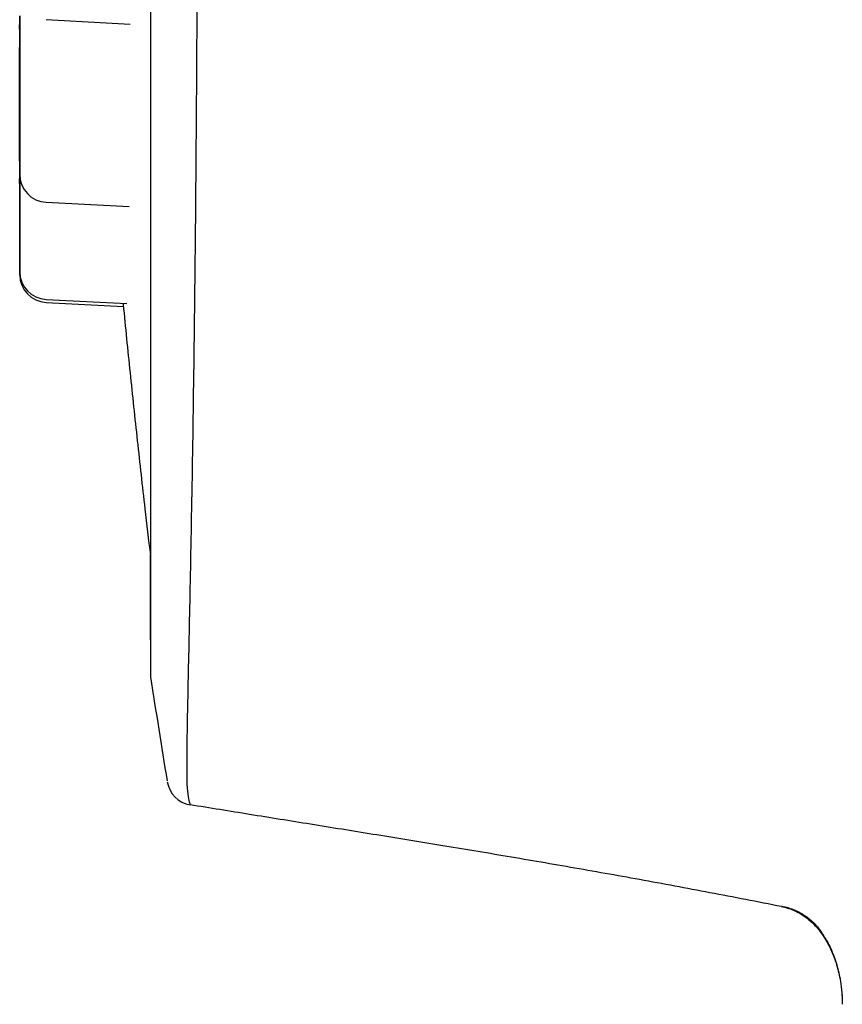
# Model space of a CAD drawing. Header units: millimetres. Extents: x 8 to 916, y 12 to 932.
# Tile 40 of 69: x 233 to 242, y 894 to 905. Entities that reach past the tile are written whole.
import ezdxf

# ---------------------------------------------------------------- set-up
doc = ezdxf.new("R2010")
doc.units = ezdxf.units.MM

msp = doc.modelspace()

# ---------------------------------------------------------------- linework, layer by layer
at = {"color": 7, "linetype": 'Continuous', "lineweight": 30}
for p, q in [((233.075, 905.061), (233.986, 905.013)), ((232.79, 905.017), (232.789, 905.006)), ((232.79, 904.066), (232.79, 904.052)), ((232.79, 904.026), (232.79, 904.019)), ((232.789, 903.288), (232.79, 903.274)), ((233.075, 903.085), (233.973, 903.038)), ((233.074, 902.034), (233.947, 901.989)), ((233.074, 902.001), (233.911, 901.957)), ((241.029, 895.467), (241.033, 895.473)), ((241.683, 894.514), (241.684, 894.488))]:
    msp.add_line(p, q, dxfattribs=at)
at = {"color": 7, "linetype": 'Continuous', "lineweight": 30, "flags": 128}
for points in [[(232.79, 904.238), (232.79, 904.292), (232.79, 904.346), (232.79, 904.399), (232.79, 904.451), (232.79, 904.501), (232.79, 904.549), (232.79, 904.595), (232.79, 904.638), (232.79, 904.678), (232.79, 904.715), (232.79, 904.747), (232.79, 904.776), (232.79, 904.801), (232.79, 904.821), (232.79, 904.837), (232.79, 904.849), (232.79, 904.855), (232.79, 904.857), (232.79, 904.854), (232.79, 904.846), (232.79, 904.833), (232.79, 904.816), (232.79, 904.795), (232.79, 904.769), (232.79, 904.738), (232.79, 904.705), (232.79, 904.667), (232.79, 904.626), (232.79, 904.582), (232.79, 904.536), (232.79, 904.487), (232.79, 904.436), (232.79, 904.384), (232.79, 904.331), (232.79, 904.277), (232.79, 904.223), (232.79, 904.169), (232.79, 904.115), (232.79, 904.063), (232.79, 904.012), (232.79, 903.962), (232.79, 903.915), (232.79, 903.871), (232.79, 903.829), (232.79, 903.791), (232.79, 903.756), (232.79, 903.725), (232.79, 903.699), (232.79, 903.676), (232.79, 903.658), (232.79, 903.644), (232.79, 903.635), (232.79, 903.631), (232.79, 903.632), (232.79, 903.637), (232.79, 903.648), (232.79, 903.663), (232.79, 903.682), (232.79, 903.706), (232.79, 903.734), (232.79, 903.766), (232.79, 903.802), (232.79, 903.841), (232.79, 903.883), (232.79, 903.928), (232.79, 903.976), (232.79, 904.026), (232.79, 904.077), (232.79, 904.13), (232.79, 904.184), (232.79, 904.238)], [(232.789, 904.141), (232.789, 904.195), (232.789, 904.249), (232.789, 904.302), (232.789, 904.354), (232.789, 904.404), (232.789, 904.452), (232.789, 904.498), (232.789, 904.541), (232.789, 904.581), (232.789, 904.618), (232.789, 904.65), (232.789, 904.679), (232.789, 904.704), (232.789, 904.725), (232.789, 904.74), (232.789, 904.752), (232.789, 904.758), (232.789, 904.76), (232.789, 904.757), (232.789, 904.749), (232.789, 904.736), (232.789, 904.719), (232.789, 904.698), (232.789, 904.672), (232.79, 904.642), (232.79, 904.608), (232.79, 904.57), (232.79, 904.529), (232.79, 904.485), (232.79, 904.439), (232.79, 904.39), (232.79, 904.339), (232.79, 904.287), (232.79, 904.234), (232.79, 904.18), (232.79, 904.126), (232.79, 904.072), (232.79, 904.018), (232.79, 903.966), (232.79, 903.915), (232.79, 903.866), (232.79, 903.819), (232.79, 903.774), (232.79, 903.733), (232.79, 903.694), (232.79, 903.66), (232.789, 903.629), (232.789, 903.602), (232.789, 903.579), (232.789, 903.561), (232.789, 903.547), (232.789, 903.538), (232.789, 903.534), (232.789, 903.535), (232.789, 903.541), (232.789, 903.551), (232.789, 903.566), (232.789, 903.585), (232.789, 903.609), (232.789, 903.637), (232.789, 903.669), (232.789, 903.705), (232.789, 903.744), (232.789, 903.786), (232.789, 903.832), (232.789, 903.879), (232.789, 903.929), (232.789, 903.98), (232.789, 904.033), (232.789, 904.087), (232.789, 904.141)], [(232.79, 903.741), (232.79, 903.806), (232.79, 903.865), (232.79, 903.915), (232.79, 903.945), (232.79, 903.972), (232.79, 903.995), (232.79, 904.027), (232.79, 904.046), (232.79, 904.052), (232.79, 904.047), (232.79, 904.035), (232.79, 904.016), (232.79, 903.989), (232.79, 903.951), (232.79, 903.907), (232.79, 903.854), (232.79, 903.794), (232.79, 903.729), (232.79, 903.658), (232.79, 903.608), (232.79, 903.556), (232.79, 903.501), (232.79, 903.399), (232.79, 903.293), (232.79, 903.185), (232.79, 903.104), (232.79, 903.024), (232.79, 902.946), (232.79, 902.869), (232.79, 902.789), (232.79, 902.715), (232.79, 902.645), (232.79, 902.58), (232.79, 902.521), (232.79, 902.47), (232.79, 902.441), (232.79, 902.414), (232.79, 902.391), (232.79, 902.359), (232.79, 902.34), (232.79, 902.334), (232.79, 902.339), (232.79, 902.351), (232.79, 902.37), (232.79, 902.397), (232.79, 902.435), (232.79, 902.479), (232.79, 902.532), (232.79, 902.591), (232.79, 902.657), (232.79, 902.728), (232.79, 902.778), (232.79, 902.83), (232.79, 902.884), (232.79, 902.988), (232.79, 903.093), (232.79, 903.201), (232.79, 903.201)], [(232.79, 903.187), (232.79, 903.241), (232.79, 903.295), (232.79, 903.348), (232.79, 903.4), (232.79, 903.45), (232.79, 903.498), (232.79, 903.544), (232.79, 903.587), (232.79, 903.627), (232.79, 903.664), (232.79, 903.696), (232.79, 903.725), (232.79, 903.75), (232.79, 903.771), (232.79, 903.786), (232.79, 903.798), (232.79, 903.804), (232.79, 903.806), (232.79, 903.803), (232.79, 903.795), (232.79, 903.782), (232.79, 903.765), (232.79, 903.744), (232.79, 903.718), (232.79, 903.688), (232.79, 903.654), (232.79, 903.616), (232.79, 903.575), (232.79, 903.531), (232.79, 903.485), (232.79, 903.436), (232.79, 903.385), (232.79, 903.333), (232.79, 903.28), (232.79, 903.226), (232.79, 903.172), (232.79, 903.118), (232.79, 903.064), (232.79, 903.012), (232.79, 902.961), (232.79, 902.911), (232.79, 902.864), (232.79, 902.82), (232.79, 902.778), (232.79, 902.74), (232.79, 902.705), (232.79, 902.675), (232.79, 902.648), (232.79, 902.625), (232.79, 902.607), (232.79, 902.593), (232.79, 902.584), (232.79, 902.58), (232.79, 902.581), (232.79, 902.586), (232.79, 902.597), (232.79, 902.612), (232.79, 902.631), (232.79, 902.655), (232.79, 902.683), (232.79, 902.715), (232.79, 902.751), (232.79, 902.79), (232.79, 902.832), (232.79, 902.878), (232.79, 902.925), (232.79, 902.975), (232.79, 903.026), (232.79, 903.079), (232.79, 903.133), (232.79, 903.187)], [(232.79, 903.154), (232.79, 903.208), (232.79, 903.262), (232.79, 903.315), (232.79, 903.367), (232.79, 903.417), (232.79, 903.465), (232.79, 903.511), (232.79, 903.554), (232.79, 903.594), (232.79, 903.63), (232.79, 903.663), (232.79, 903.692), (232.79, 903.717), (232.79, 903.737), (232.79, 903.753), (232.79, 903.764), (232.79, 903.771), (232.79, 903.773), (232.79, 903.769), (232.79, 903.762), (232.79, 903.749), (232.79, 903.732), (232.79, 903.71), (232.79, 903.684), (232.79, 903.654), (232.79, 903.62), (232.79, 903.583), (232.79, 903.542), (232.79, 903.498), (232.79, 903.452), (232.79, 903.403), (232.79, 903.352), (232.79, 903.3), (232.79, 903.247), (232.79, 903.193), (232.79, 903.138), (232.79, 903.084), (232.79, 903.031), (232.79, 902.978), (232.79, 902.927), (232.79, 902.878), (232.79, 902.831), (232.79, 902.787), (232.79, 902.745), (232.79, 902.707), (232.79, 902.672), (232.79, 902.641), (232.79, 902.614), (232.79, 902.592), (232.79, 902.574), (232.79, 902.56), (232.79, 902.551), (232.79, 902.547), (232.79, 902.548), (232.79, 902.553), (232.79, 902.563), (232.79, 902.578), (232.79, 902.598), (232.79, 902.622), (232.79, 902.65), (232.79, 902.682), (232.79, 902.717), (232.79, 902.757), (232.79, 902.799), (232.79, 902.844), (232.79, 902.892), (232.79, 902.942), (232.79, 902.993), (232.79, 903.046), (232.79, 903.1), (232.79, 903.154)]]:
    msp.add_lwpolyline(points, dxfattribs=at)
at = {"color": 7, "linetype": 'Continuous', "lineweight": 30}
for centre, radius, start, end in [((233.09, 903.385), 0.3, 179.9952, 266.9999), ((233.09, 902.334), 0.3, 179.9952, 266.9999), ((233.09, 902.301), 0.3, 179.9952, 266.9999), ((342.941, 914.646), 110.01, 188.73025, 189.32267), ((234.682, 896.862), 0.3, 189.3304, 260.7026)]:
    msp.add_arc(centre, radius, start, end, dxfattribs=at)
for points, knots in [([(234.744, 932.455), (234.744, 932.441), (234.744, 932.407), (234.743, 932.075), (234.742, 931.528), (234.741, 930.779), (234.741, 929.861), (234.74, 928.796), (234.739, 927.607), (234.738, 926.18), (234.738, 924.498), (234.737, 922.565), (234.736, 920.899), (234.735, 919.562), (234.734, 918.571), (234.733, 917.587), (234.731, 916.613), (234.73, 915.653), (234.727, 914.23), (234.724, 912.338), (234.721, 910.014), (234.716, 907.77), (234.709, 905.648), (234.697, 903.68), (234.68, 901.899), (234.658, 900.338), (234.634, 899.018), (234.611, 897.958), (234.595, 897.187), (234.594, 896.686), (234.62, 896.606), (234.633, 896.566)], [0, 0, 0, 0, 0.028454, 0.065259, 0.101254, 0.13644, 0.170808, 0.204367, 0.237123, 0.269077, 0.310413, 0.350323, 0.388812, 0.407527, 0.425884, 0.443884, 0.461527, 0.478815, 0.495748, 0.538167, 0.580532, 0.622843, 0.665086, 0.707244, 0.749317, 0.791299, 0.833186, 0.874995, 0.916742, 0.958415, 1, 1, 1, 1]), ([(234.203, 931.311), (234.203, 931.311), (234.203, 931.311), (234.203, 931.308), (234.203, 931.302), (234.203, 931.292), (234.203, 931.276), (234.203, 931.257), (234.203, 931.233), (234.203, 931.205), (234.203, 931.172), (234.203, 931.136), (234.203, 931.095), (234.203, 931.05), (234.203, 931.001), (234.203, 930.948), (234.203, 930.89), (234.203, 930.829), (234.203, 930.764), (234.203, 930.694), (234.203, 930.62), (234.203, 930.543), (234.203, 930.461), (234.203, 930.375), (234.203, 930.285), (234.203, 930.192), (234.203, 930.094), (234.203, 929.993), (234.203, 929.887), (234.203, 929.778), (234.203, 929.665), (234.203, 929.548), (234.203, 929.428), (234.203, 929.303), (234.204, 929.175), (234.204, 929.044), (234.204, 928.908), (234.204, 928.769), (234.204, 928.627), (234.204, 928.481), (234.204, 928.331), (234.204, 928.178), (234.204, 928.021), (234.204, 927.862), (234.204, 927.698), (234.204, 927.532), (234.204, 927.362), (234.204, 927.189), (234.204, 927.013), (234.204, 926.834), (234.204, 926.651), (234.204, 926.466), (234.204, 926.278), (234.204, 926.086), (234.204, 925.892), (234.204, 925.695), (234.204, 925.495), (234.204, 925.293), (234.204, 925.087), (234.204, 924.88), (234.204, 924.669), (234.204, 924.456), (234.204, 924.24), (234.204, 924.023), (234.204, 923.802), (234.204, 923.58), (234.204, 923.355), (234.204, 923.128), (234.204, 922.898), (234.204, 922.667), (234.204, 922.434), (234.204, 922.198), (234.204, 921.961), (234.204, 921.722), (234.204, 921.481), (234.204, 921.239), (234.204, 920.994), (234.204, 920.748), (234.204, 920.501), (234.204, 920.252), (234.204, 920.002), (234.204, 919.75), (234.204, 919.497), (234.204, 919.243), (234.204, 918.988), (234.204, 918.731), (234.204, 918.474), (234.204, 918.215), (234.204, 917.956), (234.204, 917.696), (234.204, 917.435), (234.204, 917.173), (234.204, 916.911), (234.204, 916.648), (234.204, 916.385), (234.204, 916.121), (234.204, 915.857), (234.204, 915.592), (234.204, 915.327), (234.204, 915.063), (234.204, 914.798), (234.204, 914.532), (234.204, 914.267), (234.204, 914.003), (234.204, 913.738), (234.204, 913.473), (234.204, 913.209), (234.204, 912.945), (234.204, 912.682), (234.204, 912.419), (234.204, 912.156), (234.204, 911.895), (234.204, 911.634), (234.204, 911.373), (234.204, 911.114), (234.204, 910.855), (234.204, 910.598), (234.204, 910.341), (234.204, 910.085), (234.204, 909.831), (234.204, 909.578), (234.204, 909.326), (234.204, 909.076), (234.204, 908.827), (234.204, 908.579), (234.204, 908.333), (234.204, 908.088), (234.204, 907.845), (234.204, 907.604), (234.204, 907.365), (234.204, 907.128), (234.204, 906.892), (234.204, 906.658), (234.204, 906.427), (234.204, 906.197), (234.204, 905.97), (234.204, 905.745), (234.204, 905.522), (234.204, 905.301), (234.204, 905.083), (234.204, 904.867), (234.204, 904.653), (234.204, 904.443), (234.204, 904.234), (234.204, 904.029), (234.204, 903.826), (234.204, 903.625), (234.204, 903.428), (234.204, 903.233), (234.204, 903.042), (234.204, 902.853), (234.204, 902.667), (234.204, 902.484), (234.204, 902.305), (234.204, 902.128), (234.204, 901.955), (234.204, 901.784), (234.204, 901.617), (234.204, 901.454), (234.204, 901.293), (234.204, 901.136), (234.204, 900.983), (234.204, 900.833), (234.204, 900.686), (234.204, 900.543), (234.204, 900.404), (234.203, 900.268), (234.203, 900.136), (234.203, 900.007), (234.203, 899.882), (234.203, 899.761), (234.203, 899.644), (234.203, 899.53), (234.203, 899.42), (234.203, 899.314), (234.203, 899.212), (234.203, 899.114), (234.203, 899.02), (234.203, 898.93), (234.203, 898.843), (234.203, 898.761), (234.203, 898.683), (234.203, 898.609), (234.203, 898.538), (234.203, 898.472), (234.203, 898.41), (234.203, 898.352), (234.203, 898.299), (234.203, 898.249), (234.203, 898.204), (234.203, 898.162), (234.203, 898.125), (234.203, 898.092), (234.203, 898.063), (234.203, 898.039), (234.203, 898.018), (234.203, 898.002), (234.203, 897.99), (234.203, 897.984), (234.203, 897.981), (234.203, 897.982), (234.203, 897.982)], [0, 0, 0, 0, 0.001249, 0.004201, 0.008432, 0.013281, 0.018302, 0.023367, 0.028448, 0.033535, 0.038624, 0.043715, 0.048808, 0.0539, 0.058994, 0.064087, 0.06918, 0.074274, 0.079368, 0.084462, 0.089556, 0.09465, 0.099744, 0.104838, 0.109932, 0.115026, 0.12012, 0.125214, 0.130308, 0.135403, 0.140497, 0.145591, 0.150685, 0.155779, 0.160873, 0.165968, 0.171062, 0.176156, 0.18125, 0.186344, 0.191439, 0.196533, 0.201627, 0.206721, 0.211816, 0.21691, 0.222004, 0.227098, 0.232192, 0.237287, 0.242381, 0.247475, 0.252569, 0.257663, 0.262758, 0.267852, 0.272946, 0.27804, 0.283135, 0.288229, 0.293323, 0.298417, 0.303511, 0.308606, 0.3137, 0.318794, 0.323888, 0.328983, 0.334077, 0.339171, 0.344265, 0.34936, 0.354454, 0.359548, 0.364642, 0.369736, 0.374831, 0.379925, 0.385019, 0.390113, 0.395208, 0.400302, 0.405396, 0.41049, 0.415585, 0.420679, 0.425773, 0.430867, 0.435961, 0.441056, 0.44615, 0.451244, 0.456338, 0.461433, 0.466527, 0.471621, 0.476715, 0.48181, 0.486904, 0.491998, 0.497092, 0.502186, 0.507281, 0.512375, 0.517469, 0.522563, 0.527658, 0.532752, 0.537846, 0.54294, 0.548035, 0.553129, 0.558223, 0.563317, 0.568411, 0.573506, 0.5786, 0.583694, 0.588788, 0.593883, 0.598977, 0.604071, 0.609165, 0.614259, 0.619354, 0.624448, 0.629542, 0.634636, 0.639731, 0.644825, 0.649919, 0.655013, 0.660108, 0.665202, 0.670296, 0.67539, 0.680484, 0.685579, 0.690673, 0.695767, 0.700861, 0.705956, 0.71105, 0.716144, 0.721238, 0.726332, 0.731427, 0.736521, 0.741615, 0.746709, 0.751804, 0.756898, 0.761992, 0.767086, 0.77218, 0.777275, 0.782369, 0.787463, 0.792557, 0.797652, 0.802746, 0.80784, 0.812934, 0.818028, 0.823123, 0.828217, 0.833311, 0.838405, 0.843499, 0.848594, 0.853688, 0.858782, 0.863876, 0.86897, 0.874064, 0.879159, 0.884253, 0.889347, 0.894441, 0.899535, 0.904629, 0.909723, 0.914817, 0.919911, 0.925005, 0.930099, 0.935193, 0.940287, 0.94538, 0.950474, 0.955567, 0.96066, 0.965752, 0.970843, 0.975933, 0.98102, 0.986102, 0.99117, 0.996198, 0.998993, 1, 1, 1, 1]), ([(232.79, 904.252), (232.79, 904.279), (232.79, 904.333), (232.79, 904.413), (232.79, 904.492), (232.79, 904.57), (232.79, 904.648), (232.79, 904.723), (232.79, 904.793), (232.79, 904.858), (232.79, 904.917), (232.79, 904.962), (232.79, 904.997), (232.79, 905.023), (232.79, 905.053), (232.79, 905.08), (232.79, 905.099), (232.79, 905.105), (232.79, 905.1), (232.79, 905.088), (232.79, 905.068), (232.79, 905.04), (232.79, 905.004), (232.79, 904.959), (232.79, 904.906), (232.79, 904.847), (232.79, 904.781), (232.79, 904.718), (232.79, 904.659), (232.79, 904.607), (232.79, 904.538), (232.79, 904.45), (232.79, 904.344), (232.79, 904.245), (232.79, 904.155), (232.79, 904.075), (232.79, 903.996), (232.79, 903.918), (232.79, 903.84), (232.79, 903.765), (232.79, 903.694), (232.79, 903.63), (232.79, 903.571), (232.79, 903.526), (232.79, 903.491), (232.79, 903.465), (232.79, 903.435), (232.79, 903.408), (232.79, 903.388), (232.79, 903.383), (232.79, 903.388), (232.79, 903.4), (232.79, 903.42), (232.79, 903.448), (232.79, 903.484), (232.79, 903.529), (232.79, 903.582), (232.79, 903.641), (232.79, 903.707), (232.79, 903.77), (232.79, 903.829), (232.79, 903.881), (232.79, 903.95), (232.79, 904.038), (232.79, 904.144), (232.79, 904.216), (232.79, 904.252)], [0, 0, 0, 0, 0.015048, 0.029974, 0.044912, 0.059997, 0.076298, 0.092451, 0.108629, 0.125004, 0.141304, 0.157457, 0.168232, 0.179069, 0.190018, 0.210021, 0.229908, 0.249999, 0.265029, 0.279949, 0.294893, 0.309997, 0.326298, 0.342451, 0.358629, 0.375004, 0.391304, 0.407457, 0.418232, 0.429069, 0.440018, 0.460022, 0.479908, 0.499999, 0.515029, 0.529949, 0.544893, 0.559997, 0.576298, 0.592451, 0.608629, 0.625004, 0.641304, 0.657457, 0.668232, 0.679069, 0.690018, 0.710022, 0.729908, 0.749999, 0.765029, 0.779949, 0.794893, 0.809997, 0.826298, 0.842451, 0.858629, 0.875004, 0.891304, 0.907458, 0.918232, 0.929069, 0.940018, 0.960044, 0.979931, 1, 1, 1, 1]), ([(232.79, 904.155), (232.79, 904.182), (232.79, 904.236), (232.79, 904.316), (232.79, 904.395), (232.79, 904.473), (232.79, 904.551), (232.79, 904.626), (232.79, 904.696), (232.79, 904.761), (232.79, 904.82), (232.79, 904.865), (232.79, 904.9), (232.79, 904.926), (232.789, 904.956), (232.789, 904.983), (232.789, 905.003), (232.789, 905.008), (232.789, 905.003), (232.789, 904.991), (232.789, 904.971), (232.789, 904.943), (232.789, 904.907), (232.789, 904.862), (232.789, 904.809), (232.789, 904.75), (232.789, 904.684), (232.789, 904.621), (232.789, 904.562), (232.789, 904.51), (232.789, 904.474), (232.789, 904.455)], [0, 0, 0, 0, 0.034199, 0.068121, 0.10207, 0.136351, 0.173397, 0.210107, 0.246874, 0.284087, 0.321133, 0.357843, 0.38233, 0.406958, 0.431841, 0.477302, 0.522498, 0.568156, 0.602314, 0.636222, 0.670185, 0.70451, 0.741555, 0.778266, 0.815032, 0.852246, 0.889291, 0.926002, 0.950489, 0.975117, 1, 1, 1, 1]), ([(232.789, 904.231), (232.789, 904.2), (232.789, 904.143), (232.789, 904.058), (232.789, 903.978), (232.789, 903.899), (232.789, 903.821), (232.789, 903.743), (232.789, 903.668), (232.789, 903.598), (232.789, 903.533), (232.789, 903.474), (232.789, 903.429), (232.789, 903.394), (232.789, 903.368), (232.789, 903.338), (232.789, 903.311), (232.789, 903.291), (232.789, 903.286), (232.789, 903.291), (232.789, 903.303), (232.789, 903.323), (232.789, 903.351), (232.79, 903.387), (232.79, 903.432), (232.79, 903.485), (232.79, 903.545), (232.79, 903.59), (232.79, 903.617), (232.79, 903.62)], [0, 0, 0, 0, 0.041746, 0.078367, 0.114719, 0.15113, 0.18793, 0.227646, 0.267003, 0.306421, 0.346318, 0.386034, 0.425391, 0.451643, 0.478047, 0.504724, 0.553462, 0.601916, 0.650867, 0.687488, 0.72384, 0.760251, 0.797051, 0.836767, 0.876124, 0.915542, 0.955439, 0.995155, 1, 1, 1, 1]), ([(232.79, 903.682), (232.79, 903.699), (232.79, 903.732), (232.79, 903.784), (232.79, 903.853), (232.79, 903.941), (232.79, 904.047), (232.79, 904.119), (232.79, 904.155)], [0, 0, 0, 0, 0.116429, 0.23353, 0.351845, 0.568243, 0.783138, 1, 1, 1, 1]), ([(232.79, 903.708), (232.79, 903.73), (232.79, 903.774), (232.79, 903.832), (232.79, 903.878), (232.79, 903.913), (232.79, 903.939), (232.79, 903.968), (232.79, 903.996), (232.79, 904.015), (232.79, 904.02), (232.79, 904.015), (232.79, 904.003), (232.79, 903.984), (232.79, 903.965), (232.79, 903.955)], [0, 0, 0, 0, 0.081317, 0.162266, 0.242484, 0.295991, 0.349807, 0.404181, 0.503518, 0.602277, 0.702047, 0.776688, 0.85078, 0.924995, 1, 1, 1, 1]), ([(232.79, 903.201), (232.79, 903.228), (232.79, 903.282), (232.79, 903.362), (232.79, 903.441), (232.79, 903.519), (232.79, 903.597), (232.79, 903.655), (232.79, 903.684), (232.79, 903.691)], [0, 0, 0, 0, 0.155124, 0.308987, 0.462975, 0.618472, 0.786505, 0.953018, 1, 1, 1, 1]), ([(232.79, 903.168), (232.79, 903.195), (232.79, 903.249), (232.79, 903.329), (232.79, 903.407), (232.79, 903.486), (232.79, 903.564), (232.79, 903.633), (232.79, 903.674), (232.79, 903.691)], [0, 0, 0, 0, 0.143701, 0.286233, 0.428881, 0.572928, 0.728586, 0.882837, 1, 1, 1, 1]), ([(232.79, 902.354), (232.79, 902.344), (232.79, 902.322), (232.79, 902.304), (232.79, 902.299), (232.79, 902.304), (232.79, 902.316), (232.79, 902.336), (232.79, 902.364), (232.79, 902.4), (232.79, 902.445), (232.79, 902.497), (232.79, 902.557), (232.79, 902.623), (232.79, 902.686), (232.79, 902.744), (232.79, 902.797), (232.79, 902.866), (232.79, 902.953), (232.79, 903.06), (232.79, 903.132), (232.79, 903.168)], [0, 0, 0, 0, 0.0573174, 0.121967, 0.1872787, 0.2361405, 0.2846427, 0.3332251, 0.3823251, 0.4353163, 0.4878283, 0.5404213, 0.593653, 0.6466443, 0.6991563, 0.7341833, 0.7694123, 0.8050066, 0.8701088, 0.9347584, 1, 1, 1, 1]), ([(233.907, 901.991), (233.908, 901.986), (233.932, 901.736), (233.982, 901.241), (234.061, 900.505), (234.134, 899.847), (234.183, 899.434), (234.203, 899.266)], [0, 0, 0, 0, 0.004769, 0.274877, 0.544985, 0.815093, 1, 1, 1, 1]), ([(234.202, 899.276), (234.202, 899.265), (234.202, 899.219), (234.202, 899.143), (234.202, 899.047), (234.202, 898.956), (234.202, 898.869), (234.202, 898.785), (234.202, 898.706), (234.202, 898.63), (234.202, 898.559), (234.202, 898.491), (234.202, 898.428), (234.202, 898.369), (234.203, 898.314), (234.203, 898.263), (234.203, 898.216), (234.203, 898.174), (234.203, 898.135), (234.203, 898.101), (234.203, 898.071), (234.203, 898.045), (234.203, 898.023), (234.203, 898.006), (234.203, 897.992), (234.203, 897.983), (234.203, 897.979), (234.203, 897.977), (234.203, 897.974), (234.203, 897.972), (234.203, 897.968), (234.203, 897.962), (234.204, 897.956), (234.205, 897.951), (234.205, 897.95)], [0, 0, 0, 0, 0.012726, 0.052779, 0.092833, 0.132886, 0.17294, 0.212994, 0.253048, 0.293102, 0.333157, 0.373212, 0.413267, 0.453322, 0.493379, 0.533436, 0.573494, 0.613554, 0.653616, 0.693682, 0.733752, 0.773831, 0.813925, 0.854046, 0.894227, 0.93457, 0.975537, 0.987575, 0.991482, 0.994934, 0.996745, 0.997969, 0.999257, 1, 1, 1, 1]), ([(241.029, 895.465), (240.771, 895.516), (240.26, 895.616), (239.5, 895.757), (238.754, 895.889), (238.022, 896.015), (237.309, 896.133), (236.616, 896.246), (235.941, 896.355), (235.282, 896.461), (234.848, 896.531), (234.633, 896.566)], [0, 0, 0, 0, 0.1214468, 0.2405646, 0.3573346, 0.4717342, 0.5837379, 0.6913822, 0.7966601, 0.8995425, 1, 1, 1, 1]), ([(241.029, 895.467), (241.073, 895.456), (241.166, 895.431), (241.302, 895.351), (241.407, 895.251), (241.484, 895.148), (241.556, 895.026), (241.622, 894.868), (241.651, 894.737), (241.664, 894.676)], [0, 0, 0, 0, 0.125108, 0.268198, 0.433375, 0.525977, 0.625802, 0.826973, 1, 1, 1, 1]), ([(241.032, 895.469), (241.049, 895.466), (241.085, 895.459), (241.139, 895.441), (241.191, 895.42), (241.237, 895.396), (241.276, 895.372), (241.315, 895.345), (241.352, 895.315), (241.381, 895.287), (241.399, 895.267), (241.414, 895.251), (241.426, 895.235), (241.441, 895.216), (241.463, 895.185), (241.492, 895.142), (241.527, 895.082), (241.563, 895.01), (241.598, 894.925), (241.627, 894.837), (241.645, 894.766), (241.657, 894.713), (241.665, 894.67), (241.673, 894.617), (241.681, 894.555), (241.684, 894.511), (241.685, 894.488)], [0, 0, 0, 0, 0.0466753, 0.10088, 0.148689, 0.1907423, 0.2275604, 0.259587, 0.2995258, 0.3312554, 0.3448322, 0.357431, 0.380348, 0.4035257, 0.4269478, 0.4835513, 0.53643, 0.5921433, 0.6683936, 0.7395078, 0.8050181, 0.8356357, 0.8681957, 0.9062659, 0.9503256, 1, 1, 1, 1]), ([(241.685, 894.488), (241.685, 894.488), (241.687, 894.461), (241.687, 894.434), (241.687, 894.408)], [0, 0, 0, 0, 0.00989, 1, 1, 1, 1])]:
    msp.add_open_spline(points, degree=3, knots=knots, dxfattribs=at)

doc.saveas('drawing.dxf')
